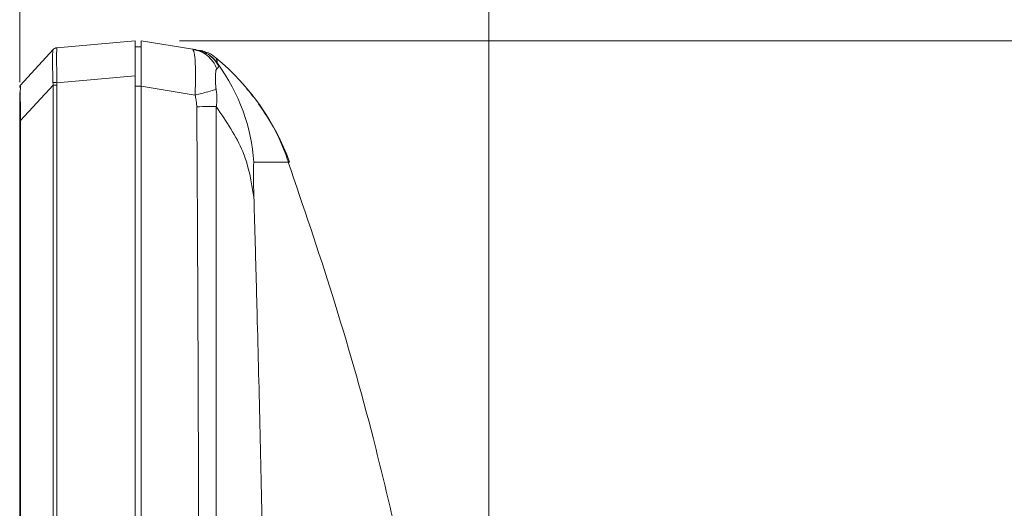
# Model space of a CAD drawing. Header units: millimetres. Extents: x 0 to 863, y 0 to 558.
# Tile 57 of 61: x 733 to 766, y 320 to 336. Entities that reach past the tile are written whole.
import ezdxf

# ---------------------------------------------------------------- set-up
doc = ezdxf.new("R2010")
doc.units = ezdxf.units.MM
doc.styles.add('SLDTEXTSTYLE0', font='TXT', dxfattribs={"width": 0.75})
doc.dimstyles.new('SLDDIMSTYLE0', dxfattribs={"dimtxt": 5.291667, "dimasz": 3.175, "dimexe": 0, "dimexo": 0.0625, "dimgap": 1.322917, "dimtad": 0, "dimtih": 1, "dimtoh": 1, "dimdec": 1, "dimlfac": 2.6, "dimrnd": 1e-09, "dimzin": 12, "dimdsep": 46, "dimtxsty": 'SLDTEXTSTYLE0', "dimsah": 1, "dimcen": 0.09, "dimadec": 0, "dimazin": 3, "dimtfac": 1, "dimtdec": 1, "dimtofl": 0, "dimtmove": 0, "dimatfit": 3, "dimfxl": 1, "dimfrac": 2, "dimtolj": 1, "dimtzin": 12, "dimarcsym": 0})

# ---------------------------------------------------------------- blocks, each defined once
blk = doc.blocks.new('_D_6')
at = {"color": 7, "linetype": 'Continuous', "lineweight": 0}
for p, q in [((768.308, 380.331), (766.699, 380.331)), ((766.699, 380.331), (766.699, 371.923)), ((781.988, 380.331), (783.598, 380.331)), ((783.598, 380.331), (783.598, 371.923)), ((733.351, 334.084), (733.351, 375.775)), ((748.812, 299.552), (748.812, 375.775)), ((733.351, 372.6), (748.812, 372.6)), ((748.812, 372.6), (764.016, 372.6)), ((766.699, 371.923), (768.308, 371.923)), ((783.598, 371.923), (781.988, 371.923))]:
    blk.add_line(p, q, dxfattribs=at)
for points in [[(733.351, 372.6), (736.526, 372.092), (736.526, 373.108)], [(748.812, 372.6), (745.637, 373.108), (745.637, 372.092)]]:
    blk.add_solid(points, dxfattribs=at)
at = {"color": 7, "linetype": 'Continuous', "lineweight": 0, "char_height": 5.2917, "attachment_point": 1, "style": 'SLDTEXTSTYLE0'}
for s, insert in [('1.58', (768.308, 378.745)), ('40.2', (768.308, 370.616))]:
    blk.add_mtext(s, dxfattribs=dict(at, insert=insert))
blk = doc.blocks.new('_D_7')
at = {"color": 7, "linetype": 'Continuous', "lineweight": 0}
for p, q in [((738.621, 335.44), (814.25, 335.44)), ((811.075, 335.44), (811.075, 267.572)), ((802.28, 266.499), (800.671, 266.499)), ((800.671, 266.499), (800.671, 258.091)), ((819.87, 266.499), (821.48, 266.499)), ((821.48, 266.499), (821.48, 258.091)), ((800.671, 258.091), (802.28, 258.091)), ((821.48, 258.091), (819.87, 258.091)), ((811.075, 182.282), (811.075, 249.962)), ((785.428, 182.282), (814.25, 182.282))]:
    blk.add_line(p, q, dxfattribs=at)
for points in [[(811.075, 335.44), (810.567, 332.265), (811.583, 332.265)], [(811.075, 182.282), (811.583, 185.457), (810.567, 185.457)]]:
    blk.add_solid(points, dxfattribs=at)
at = {"color": 7, "linetype": 'Continuous', "lineweight": 0, "char_height": 5.2917, "attachment_point": 1, "style": 'SLDTEXTSTYLE0'}
for s, insert in [('15.68', (802.28, 264.912)), ('398.2', (802.28, 256.784))]:
    blk.add_mtext(s, dxfattribs=dict(at, insert=insert))

msp = doc.modelspace()

# ---------------------------------------------------------------- linework, layer by layer
at = {"color": 7, "linetype": 'Continuous', "lineweight": 15}
for p, q in [((733.381, 333.984), (734.449, 335.15)), ((734.456, 335.153), (734.446, 335.146)), ((734.504, 335.191), (734.497, 335.186)), ((734.541, 335.205), (734.536, 335.204)), ((734.577, 335.212), (737.158, 335.438)), ((737.351, 335.247), (737.158, 335.247)), ((737.351, 335.44), (739.058, 335.164)), ((739.058, 335.164), (739.072, 335.126)), ((739.058, 335.164), (739.186, 335.127)), ((739.196, 335.132), (739.078, 335.142)), ((739.252, 335.113), (739.177, 335.137)), ((739.257, 335.127), (739.252, 335.128)), ((739.819, 334.885), (739.819, 334.885)), ((739.819, 334.885), (739.819, 334.885)), ((739.897, 334.644), (739.865, 334.704)), ((734.577, 334.062), (737.158, 334.288)), ((737.158, 215.278), (737.158, 334.288)), ((733.381, 333.969), (733.358, 333.929)), ((734.449, 333.981), (733.381, 332.814)), ((734.575, 333.981), (734.449, 333.981)), ((734.449, 333.981), (734.449, 215.278)), ((734.575, 333.981), (734.575, 215.278)), ((737.351, 333.943), (737.158, 333.943)), ((739.131, 333.656), (737.351, 333.943)), ((737.351, 208.532), (737.351, 333.943)), ((733.351, 215.278), (733.351, 332.814)), ((733.381, 332.814), (733.38, 215.278)), ((742.197, 331.447), (742.198, 331.447))]:
    msp.add_line(p, q, dxfattribs=at)
at = {"color": 8, "linetype": 'Continuous', "lineweight": 15}
msp.add_line((739.156, 335.148), (739.251, 335.124), dxfattribs=at)
at = {"color": 7, "linetype": 'Continuous', "lineweight": 15}
for points, knots in [([(734.448, 335.146), (734.448, 335.145), (734.448, 335.142), (734.447, 335.133), (734.445, 335.118), (734.441, 335.092), (734.436, 335.044), (734.429, 334.959), (734.425, 334.824), (734.429, 334.662), (734.435, 334.509), (734.441, 334.379), (734.444, 334.276), (734.447, 334.173), (734.448, 334.102), (734.448, 334.069)], [0, 0, 0, 0, 0.033865, 0.074545, 0.12213, 0.182764, 0.243673, 0.367909, 0.494436, 0.621707, 0.748008, 0.810888, 0.872979, 0.939608, 1, 1, 1, 1]), ([(734.577, 335.212), (734.553, 335.21), (734.528, 335.203), (734.484, 335.18), (734.464, 335.165), (734.448, 335.146)], [0, 0, 0, 0, 0.5, 0.5, 1, 1, 1, 1]), ([(734.448, 335.146), (734.448, 335.147), (734.448, 335.148), (734.449, 335.149), (734.449, 335.15)], [0, 0, 0, 0, 0.501659, 1, 1, 1, 1]), ([(734.449, 335.15), (734.465, 335.167), (734.485, 335.182), (734.528, 335.203), (734.551, 335.21), (734.575, 335.212)], [0, 0, 0, 0, 0.5, 0.5, 1, 1, 1, 1]), ([(734.577, 335.212), (734.577, 335.211), (734.577, 335.211), (734.576, 335.206), (734.576, 335.198), (734.576, 335.187), (734.575, 335.175), (734.574, 335.159), (734.573, 335.142), (734.572, 335.11), (734.566, 335.037), (734.563, 334.889), (734.566, 334.691), (734.572, 334.515), (734.575, 334.386), (734.577, 334.278), (734.577, 334.17), (734.577, 334.098), (734.577, 334.062)], [0, 0, 0, 0, 0.034469, 0.0681, 0.100896, 0.132858, 0.163988, 0.194289, 0.223762, 0.25241, 0.340053, 0.492701, 0.651572, 0.756944, 0.818965, 0.880133, 0.940471, 1, 1, 1, 1]), ([(737.158, 334.288), (737.158, 334.311), (737.158, 334.357), (737.158, 334.425), (737.158, 334.492), (737.158, 334.557), (737.158, 334.622), (737.158, 334.684), (737.158, 334.745), (737.158, 334.804), (737.158, 334.861), (737.158, 334.916), (737.158, 334.968), (737.158, 335.018), (737.158, 335.065), (737.158, 335.124), (737.158, 335.192), (737.158, 335.263), (737.158, 335.324), (737.158, 335.373), (737.158, 335.41), (737.158, 335.433), (737.158, 335.436), (737.158, 335.438)], [0, 0, 0, 0, 0.038064, 0.075829, 0.113297, 0.150469, 0.187347, 0.223931, 0.260223, 0.296225, 0.331937, 0.367362, 0.402501, 0.437355, 0.471926, 0.506216, 0.573397, 0.641679, 0.711075, 0.781594, 0.853248, 0.926047, 1, 1, 1, 1]), ([(737.158, 335.247), (737.158, 335.247), (737.158, 335.213), (737.158, 335.083), (737.158, 334.987), (737.158, 334.747), (737.158, 334.604), (737.158, 334.288), (737.158, 334.117), (737.158, 333.943)], [0, 0, 0, 0, 0.25, 0.25, 0.5, 0.5, 0.75, 0.75, 1, 1, 1, 1]), ([(737.351, 333.943), (737.351, 333.968), (737.351, 334.017), (737.351, 334.091), (737.351, 334.163), (737.351, 334.235), (737.351, 334.306), (737.351, 334.376), (737.351, 334.445), (737.351, 334.536), (737.351, 334.646), (737.351, 334.771), (737.351, 334.887), (737.351, 334.994), (737.351, 335.09), (737.351, 335.178), (737.351, 335.255), (737.351, 335.321), (737.351, 335.374), (737.351, 335.412), (737.351, 335.435), (737.351, 335.438), (737.351, 335.44)], [0, 0, 0, 0, 0.031284, 0.062261, 0.093002, 0.123582, 0.154077, 0.184563, 0.215117, 0.245815, 0.307222, 0.368646, 0.429134, 0.488761, 0.548884, 0.610262, 0.673606, 0.737281, 0.80258, 0.867686, 0.933273, 1, 1, 1, 1]), ([(739.058, 335.164), (739.067, 335.163), (739.084, 335.16), (739.106, 335.156), (739.127, 335.153), (739.146, 335.15), (739.153, 335.149), (739.156, 335.148)], [0, 0, 0, 0, 0.189218, 0.367339, 0.534473, 0.772069, 1, 1, 1, 1]), ([(739.251, 335.123), (739.288, 335.115), (739.396, 335.089), (739.559, 335.003), (739.733, 334.873), (739.822, 334.76), (739.866, 334.704)], [0, 0, 0, 0, 0.150477, 0.43554, 0.720604, 1, 1, 1, 1]), ([(739.396, 335.105), (739.395, 335.105), (739.395, 335.105), (739.391, 335.105), (739.388, 335.106), (739.383, 335.107), (739.379, 335.107), (739.375, 335.108), (739.372, 335.109), (739.369, 335.109), (739.366, 335.11), (739.362, 335.11), (739.358, 335.111), (739.352, 335.112), (739.345, 335.113), (739.336, 335.114), (739.325, 335.116), (739.316, 335.118), (739.31, 335.119), (739.308, 335.119)], [0, 0, 0, 0, 0.087876, 0.175416, 0.255037, 0.326741, 0.390527, 0.43509, 0.474765, 0.509552, 0.539542, 0.570785, 0.617649, 0.672464, 0.73523, 0.805946, 0.884614, 0.969616, 1, 1, 1, 1]), ([(739.393, 335.096), (739.455, 335.081), (739.611, 335.042), (739.741, 334.944), (739.819, 334.885)], [0, 0, 0, 0, 0.39396, 1, 1, 1, 1]), ([(739.888, 334.638), (739.862, 334.685), (739.794, 334.808), (739.682, 334.898), (739.613, 334.954)], [0, 0, 0, 0, 0.377696, 1, 1, 1, 1]), ([(739.866, 334.704), (739.866, 334.705), (739.865, 334.708), (739.864, 334.711), (739.862, 334.715), (739.862, 334.718), (739.862, 334.722), (739.861, 334.729), (739.86, 334.74), (739.858, 334.752), (739.855, 334.771), (739.851, 334.792), (739.845, 334.817), (739.838, 334.839), (739.83, 334.861), (739.822, 334.879), (739.82, 334.883), (739.819, 334.885)], [0, 0, 0, 0, 0.0036838, 0.0082205, 0.0136022, 0.0254718, 0.030452, 0.0522975, 0.0724799, 0.1172255, 0.1627772, 0.2569066, 0.3630526, 0.49419, 0.6281923, 0.8234117, 1, 1, 1, 1]), ([(739.823, 333.845), (739.821, 333.855), (739.816, 333.896), (739.806, 333.985), (739.8, 334.095), (739.798, 334.203), (739.8, 334.282), (739.803, 334.348), (739.808, 334.399), (739.814, 334.444), (739.823, 334.48), (739.834, 334.508), (739.844, 334.517), (739.849, 334.522)], [0, 0, 0, 0, 0.031049, 0.120336, 0.27004, 0.378555, 0.495338, 0.577131, 0.660928, 0.745165, 0.829771, 0.914722, 1, 1, 1, 1]), ([(733.377, 333.944), (733.376, 333.935), (733.373, 333.918), (733.371, 333.813), (733.366, 333.678), (733.371, 333.515), (733.374, 333.234), (733.378, 332.99), (733.381, 332.814)], [0, 0, 0, 0, 0.15466, 0.28126, 0.418441, 0.554294, 0.679258, 1, 1, 1, 1]), ([(734.577, 334.062), (734.552, 334.063), (734.528, 334.065), (734.484, 334.067), (734.464, 334.068), (734.448, 334.069)], [0, 0, 0, 0, 0.5, 0.5, 1, 1, 1, 1]), ([(734.577, 334.062), (734.576, 334.049), (734.575, 334.021), (734.575, 333.994), (734.575, 333.981)], [0, 0, 0, 0, 0.503397, 1, 1, 1, 1]), ([(733.351, 332.814), (733.351, 332.842), (733.351, 332.896), (733.351, 332.976), (733.351, 333.054), (733.351, 333.128), (733.351, 333.201), (733.351, 333.316), (733.351, 333.466), (733.351, 333.602), (733.351, 333.69), (733.351, 333.726), (733.351, 333.744)], [0, 0, 0, 0, 0.076173, 0.150175, 0.22221, 0.292498, 0.361278, 0.428804, 0.628867, 0.816093, 0.906806, 1, 1, 1, 1]), ([(739.131, 333.656), (739.279, 333.691), (739.425, 333.728), (739.667, 333.794), (739.762, 333.823), (739.823, 333.845)], [0, 0, 0, 0, 0.5, 0.5, 1, 1, 1, 1]), ([(739.185, 333.272), (739.184, 333.295), (739.182, 333.341), (739.175, 333.413), (739.164, 333.49), (739.149, 333.571), (739.137, 333.628), (739.131, 333.656)], [0, 0, 0, 0, 0.17618, 0.360467, 0.553238, 0.77609, 1, 1, 1, 1]), ([(739.826, 333.277), (739.829, 333.292), (739.835, 333.321), (739.841, 333.365), (739.847, 333.414), (739.85, 333.473), (739.85, 333.566), (739.843, 333.691), (739.83, 333.792), (739.823, 333.845)], [0, 0, 0, 0, 0.08286, 0.16146, 0.235934, 0.349508, 0.473265, 0.725495, 1, 1, 1, 1]), ([(741.029, 333.609), (741.004, 333.652), (740.956, 333.735), (740.878, 333.808), (740.84, 333.843)], [0, 0, 0, 0, 0.515399, 1, 1, 1, 1]), ([(739.826, 333.277), (739.755, 333.277), (739.661, 333.276), (739.439, 333.274), (739.313, 333.273), (739.185, 333.272)], [0, 0, 0, 0, 0.5, 0.5, 1, 1, 1, 1]), ([(739.185, 333.272), (739.186, 333.138), (739.189, 332.78), (739.193, 332.064), (739.201, 330.763), (739.215, 328.237), (739.238, 323.135), (739.249, 317.265), (739.253, 311.347), (739.254, 306.997), (739.256, 302.47), (739.255, 299.44), (739.255, 297.776)], [0, 0, 0, 0, 0.011325, 0.030228, 0.060523, 0.121312, 0.2437, 0.491754, 0.617355, 0.743931, 0.859339, 1, 1, 1, 1]), ([(739.814, 297.776), (739.815, 299.428), (739.815, 302.592), (739.816, 307.139), (739.818, 311.512), (739.819, 316.314), (739.821, 321.349), (739.823, 326.197), (739.824, 330.064), (739.826, 332.315), (739.826, 333.277)], [0, 0, 0, 0, 0.139542, 0.267371, 0.384321, 0.509007, 0.673225, 0.809788, 0.918698, 1, 1, 1, 1]), ([(741.068, 330.293), (740.986, 330.797), (740.82, 331.813), (740.159, 332.786), (739.826, 333.277)], [0, 0, 0, 0, 0.495158, 1, 1, 1, 1]), ([(742.216, 331.423), (742.083, 331.784), (741.828, 332.479), (741.42, 333.076), (741.224, 333.363)], [0, 0, 0, 0, 0.519605, 1, 1, 1, 1]), ([(741.273, 333.308), (741.273, 333.308), (741.259, 333.329), (741.243, 333.347), (741.226, 333.365)], [0, 0, 0, 0, 0.0004575, 1, 1, 1, 1]), ([(741.068, 330.293), (741.059, 330.607), (741.051, 331.186), (741.057, 331.447), (741.066, 331.447)], [0.186145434, 0.186145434, 0.186145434, 0.186145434, 0.187724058, 0.189302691, 0.189302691, 0.189302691, 0.189302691]), ([(745.677, 319.572), (745.458, 320.494), (744.861, 323.01), (743.719, 326.978), (742.695, 329.988), (742.199, 331.448)], [0, 0, 0, 0, 0.229572, 0.626523, 1, 1, 1, 1]), ([(741.602, 298.282), (741.602, 301.004), (741.568, 306.455), (741.464, 313.222), (741.36, 318.57), (741.273, 322.537), (741.192, 325.8), (741.131, 328.057), (741.095, 329.338), (741.077, 329.975), (741.068, 330.293)], [0.13484919, 0.13484919, 0.13484919, 0.13484919, 0.14767323, 0.16049729, 0.16690932, 0.17332135, 0.17973338, 0.18293939, 0.1845424, 0.18614543, 0.18614543, 0.18614543, 0.18614543])]:
    msp.add_open_spline(points, degree=3, knots=knots, dxfattribs=at)
at = {"color": 8, "linetype": 'Continuous', "lineweight": 15}
for points, knots in [([(739.072, 335.126), (739.083, 335.107), (739.11, 335.061), (739.139, 334.735), (739.147, 334.243), (739.136, 333.852), (739.131, 333.656)], [0, 0, 0, 0, 0.19114, 0.461813, 0.730998, 1, 1, 1, 1]), ([(739.186, 335.127), (739.224, 335.117), (739.349, 335.085), (739.535, 334.961), (739.729, 334.769), (739.809, 334.604), (739.849, 334.522)], [0, 0, 0, 0, 0.1297663, 0.4179701, 0.7112644, 1, 1, 1, 1]), ([(739.849, 334.522), (739.87, 334.543), (739.9, 334.573), (739.917, 334.608), (739.9, 334.639), (739.897, 334.644)], [0, 0, 0, 0, 0.660429, 0.94962, 1, 1, 1, 1]), ([(741.066, 331.447), (741.167, 331.447), (741.373, 331.447), (741.624, 331.447), (741.853, 331.447), (742.037, 331.447), (742.17, 331.447), (742.192, 331.447), (742.197, 331.447)], [0, 0, 0, 0, 0.1814067, 0.3685028, 0.5598166, 0.7538761, 0.9492124, 1, 1, 1, 1])]:
    msp.add_open_spline(points, degree=3, knots=knots, dxfattribs=at)
at = {"color": 7, "linetype": 'Continuous', "lineweight": 15}
for points in [[(742.243, 331.447), (741.757, 332.782), (740.949, 333.928), (739.819, 334.885)], [(741.066, 331.447), (740.991, 332.599), (740.591, 333.685), (739.866, 334.704)], [(733.381, 333.984), (733.362, 333.963), (733.351, 333.934), (733.351, 333.906)], [(734.448, 334.069), (734.448, 334.039), (734.448, 334.01), (734.449, 333.981)], [(733.381, 332.814), (733.362, 332.814), (733.351, 332.814), (733.351, 332.814)]]:
    msp.add_open_spline(points, degree=3, dxfattribs=at)

# ---------------------------------------------------------------- dimensions: what is measured, and where the dimension line sits
at = {"color": 7, "linetype": 'Continuous', "lineweight": 0}
dim = msp.add_linear_dim(base=(733.351, 372.6), p1=(748.812, 298.282), p2=(733.351, 332.814), dimstyle='SLDDIMSTYLE0', dxfattribs=at)
dim.commit()
dim.dimension.update_dxf_attribs({"geometry": '_D_6', "text_midpoint": (775.148, 372.6), "dimtype": 160})
dim = msp.add_linear_dim(base=(811.075, 182.282), p1=(737.351, 335.44), p2=(784.158, 182.282), angle=90, dimstyle='SLDDIMSTYLE0', dxfattribs=at)
dim.commit()
dim.dimension.update_dxf_attribs({"geometry": '_D_7', "text_midpoint": (811.075, 258.767), "dimtype": 160})

doc.saveas('drawing.dxf')
